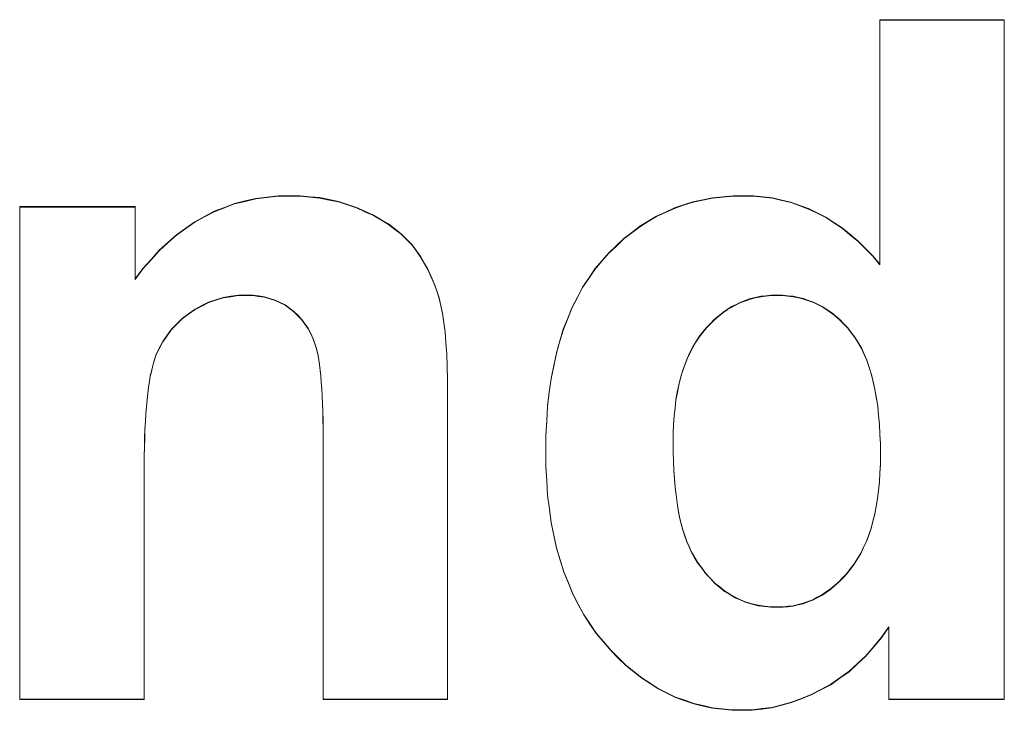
# Model space of a CAD drawing. Extents: x 229 to 926, y 37 to 878.
# Tile 18 of 194: x 397.18 to 400.8, y 69.52 to 72.06. Entities that reach past the tile are written whole.
import ezdxf

# ---------------------------------------------------------------- set-up
doc = ezdxf.new("R2010")
doc.units = 0
doc.layers.get('0').update_dxf_attribs({"lineweight": 13})
doc.layers.add('Beschriftung', color=7, linetype='Continuous', lineweight=25)
doc.layers.add('Beschriftung-A03ENJ5NI0', color=7, linetype='Continuous', lineweight=25)

# ---------------------------------------------------------------- blocks, each defined once
blk = doc.blocks.new('Referenz-A03ENJ5LI0', base_point=(255.7277, 65.704))
at = {"layer": 'Beschriftung', "color": 0, "lineweight": -2}
for p, q in [((400.3394, 71.1615), (400.3394, 72.0617)), ((400.3394, 72.0617), (400.7967, 72.0617)), ((400.7967, 72.0617), (400.7967, 69.5617)), ((398.0055, 71.3947), (398.0447, 71.4043)), ((398.0447, 71.4043), (398.0857, 71.4091)), ((398.0857, 71.4091), (398.1268, 71.4138)), ((398.1268, 71.4138), (398.1696, 71.4138)), ((398.1696, 71.4138), (398.2074, 71.4138)), ((398.2074, 71.4138), (398.2436, 71.4102)), ((398.2436, 71.4102), (398.2797, 71.4067)), ((398.2797, 71.4067), (398.3142, 71.3996)), ((398.3142, 71.3996), (398.3487, 71.3924)), ((399.6521, 71.3914), (399.688, 71.3989)), ((399.688, 71.3989), (399.7241, 71.4063)), ((399.7241, 71.4063), (399.7617, 71.4101)), ((399.7617, 71.4101), (399.7995, 71.4138)), ((399.7995, 71.4138), (399.8388, 71.4138)), ((399.8388, 71.4138), (399.875, 71.4138)), ((399.875, 71.4138), (399.91, 71.4099)), ((399.91, 71.4099), (399.9448, 71.406)), ((399.9448, 71.406), (399.9786, 71.398)), ((399.9786, 71.398), (400.0124, 71.3902)), ((397.1762, 69.5617), (397.1762, 71.3738)), ((397.1762, 71.3738), (397.601, 71.3738)), ((397.601, 71.3738), (397.601, 71.1077)), ((397.8916, 71.3564), (397.929, 71.3708)), ((397.929, 71.3708), (397.9663, 71.3851)), ((397.9663, 71.3851), (398.0055, 71.3947)), ((398.3487, 71.3924), (398.3817, 71.3817)), ((398.3817, 71.3817), (398.4145, 71.371)), ((398.4145, 71.371), (398.4458, 71.3567)), ((399.5508, 71.3539), (399.5834, 71.3689)), ((399.5834, 71.3689), (399.6176, 71.3801)), ((399.6176, 71.3801), (399.6521, 71.3914)), ((400.0124, 71.3902), (400.0448, 71.3783)), ((400.0448, 71.3783), (400.0773, 71.3665)), ((400.0773, 71.3665), (400.1087, 71.3507)), ((397.8205, 71.3182), (397.856, 71.3373)), ((397.856, 71.3373), (397.8916, 71.3564)), ((398.4458, 71.3567), (398.4771, 71.3424)), ((398.4771, 71.3424), (398.5046, 71.3261)), ((398.5046, 71.3261), (398.5321, 71.3098)), ((399.4873, 71.3203), (399.5182, 71.339)), ((399.5182, 71.339), (399.5508, 71.3539)), ((400.1087, 71.3507), (400.1399, 71.3349)), ((400.1399, 71.3349), (400.1699, 71.3152)), ((397.753, 71.2703), (397.7868, 71.2942)), ((397.7868, 71.2942), (397.8205, 71.3182)), ((398.5321, 71.3098), (398.5557, 71.2917)), ((398.5557, 71.2917), (398.5794, 71.2735)), ((399.4271, 71.2791), (399.4564, 71.3015)), ((399.4564, 71.3015), (399.4873, 71.3203)), ((400.1699, 71.3152), (400.2, 71.2955)), ((400.2, 71.2955), (400.2289, 71.2719)), ((397.7212, 71.2417), (397.753, 71.2703)), ((398.5794, 71.2735), (398.5992, 71.2532)), ((398.5992, 71.2532), (398.6191, 71.2331)), ((399.3705, 71.2304), (399.398, 71.2567)), ((399.398, 71.2567), (399.4271, 71.2791)), ((400.2289, 71.2719), (400.2577, 71.2483)), ((397.6892, 71.213), (397.7212, 71.2417)), ((398.6191, 71.2331), (398.6352, 71.2108)), ((399.343, 71.2042), (399.3705, 71.2304)), ((400.2577, 71.2483), (400.2853, 71.2206)), ((400.2853, 71.2206), (400.313, 71.193)), ((397.6291, 71.146), (397.6592, 71.1795)), ((397.6592, 71.1795), (397.6892, 71.213)), ((398.6352, 71.2108), (398.6511, 71.1887)), ((398.6511, 71.1887), (398.6648, 71.165)), ((399.3172, 71.1743), (399.343, 71.2042)), ((400.313, 71.193), (400.3394, 71.1615)), ((397.601, 71.1077), (397.6291, 71.146)), ((398.6648, 71.165), (398.6784, 71.1414)), ((399.2688, 71.111), (399.2913, 71.1444)), ((399.2913, 71.1444), (399.3172, 71.1743)), ((398.6784, 71.1414), (398.6895, 71.1162)), ((398.6895, 71.1162), (398.7007, 71.0911)), ((399.2462, 71.0776), (399.2688, 71.111)), ((398.7007, 71.0911), (398.7095, 71.0644)), ((399.2269, 71.0407), (399.2462, 71.0776)), ((397.9243, 71.0394), (397.8976, 71.0309)), ((397.9524, 71.0437), (397.9243, 71.0394)), ((397.9804, 71.0479), (397.9524, 71.0437)), ((398.01, 71.0479), (397.9804, 71.0479)), ((398.0332, 71.0479), (398.01, 71.0479)), ((398.0546, 71.045), (398.0332, 71.0479)), ((398.0761, 71.042), (398.0546, 71.045)), ((398.0958, 71.036), (398.0761, 71.042)), ((398.1156, 71.03), (398.0958, 71.036)), ((398.7095, 71.0644), (398.7182, 71.0377)), ((398.7182, 71.0377), (398.7245, 71.0097)), ((399.2075, 71.004), (399.2269, 71.0407)), ((399.8637, 71.0352), (399.8459, 71.029)), ((399.8823, 71.0395), (399.8637, 71.0352)), ((399.9009, 71.0438), (399.8823, 71.0395)), ((399.9204, 71.0458), (399.9009, 71.0438)), ((399.9398, 71.0479), (399.9204, 71.0458)), ((399.9602, 71.0479), (399.9398, 71.0479)), ((399.981, 71.0479), (399.9602, 71.0479)), ((400.0009, 71.0458), (399.981, 71.0479)), ((400.0209, 71.0437), (400.0009, 71.0458)), ((400.0399, 71.0394), (400.0209, 71.0437)), ((400.0589, 71.0351), (400.0399, 71.0394)), ((400.0769, 71.0286), (400.0589, 71.0351)), ((397.846, 71.0095), (397.8209, 70.9968)), ((397.8711, 71.0224), (397.846, 71.0095)), ((397.8976, 71.0309), (397.8711, 71.0224)), ((398.1337, 71.0211), (398.1156, 71.03)), ((398.1518, 71.0122), (398.1337, 71.0211)), ((398.1682, 71.0001), (398.1518, 71.0122)), ((398.1847, 70.9882), (398.1682, 71.0001)), ((398.7245, 71.0097), (398.7308, 70.9815)), ((399.1914, 70.9636), (399.2075, 71.004)), ((399.7942, 71.0056), (399.778, 70.995)), ((399.8111, 71.0141), (399.7942, 71.0056)), ((399.8281, 71.0225), (399.8111, 71.0141)), ((399.8459, 71.029), (399.8281, 71.0225)), ((400.095, 71.0222), (400.0769, 71.0286)), ((400.1121, 71.0136), (400.095, 71.0222)), ((400.1292, 71.005), (400.1121, 71.0136)), ((400.1454, 70.9944), (400.1292, 71.005)), ((397.774, 70.9627), (397.7541, 70.9428)), ((397.7974, 70.9797), (397.774, 70.9627)), ((397.8209, 70.9968), (397.7974, 70.9797)), ((398.1988, 70.9738), (398.1847, 70.9882)), ((398.2129, 70.9596), (398.1988, 70.9738)), ((398.7308, 70.9815), (398.7356, 70.9473)), ((399.1753, 70.9233), (399.1914, 70.9636)), ((399.7465, 70.9717), (399.7312, 70.959)), ((399.7618, 70.9845), (399.7465, 70.9717)), ((399.778, 70.995), (399.7618, 70.9845)), ((400.1617, 70.9836), (400.1454, 70.9944)), ((400.177, 70.9707), (400.1617, 70.9836)), ((400.1922, 70.9578), (400.177, 70.9707)), ((397.7541, 70.9428), (397.7343, 70.923)), ((398.2248, 70.9428), (398.2129, 70.9596)), ((398.2367, 70.9261), (398.2248, 70.9428)), ((398.2462, 70.9069), (398.2367, 70.9261)), ((398.7356, 70.9473), (398.7403, 70.913)), ((399.7021, 70.9293), (399.6884, 70.9125)), ((399.7167, 70.9442), (399.7021, 70.9293)), ((399.7312, 70.959), (399.7167, 70.9442)), ((400.2064, 70.9429), (400.1922, 70.9578)), ((400.2208, 70.9279), (400.2064, 70.9429)), ((400.2342, 70.9107), (400.2208, 70.9279)), ((397.7182, 70.9004), (397.702, 70.8778)), ((397.7343, 70.923), (397.7182, 70.9004)), ((398.2558, 70.8878), (398.2462, 70.9069)), ((398.7403, 70.913), (398.7434, 70.8728)), ((399.1624, 70.8796), (399.1753, 70.9233)), ((399.6748, 70.8955), (399.6628, 70.8766)), ((399.6884, 70.9125), (399.6748, 70.8955)), ((400.2476, 70.8936), (400.2342, 70.9107)), ((400.2593, 70.8737), (400.2476, 70.8936)), ((397.702, 70.8778), (397.6896, 70.8524)), ((398.2631, 70.8662), (398.2558, 70.8878)), ((398.2668, 70.8555), (398.2631, 70.8662)), ((398.27, 70.8415), (398.2668, 70.8555)), ((398.7434, 70.8728), (398.7465, 70.8325)), ((399.1495, 70.836), (399.1624, 70.8796)), ((399.6509, 70.8575), (399.6406, 70.8364)), ((399.6628, 70.8766), (399.6509, 70.8575)), ((400.271, 70.8538), (400.2593, 70.8737)), ((400.281, 70.8312), (400.271, 70.8538)), ((397.6771, 70.827), (397.6685, 70.7988)), ((397.6896, 70.8524), (397.6771, 70.827)), ((398.2732, 70.8274), (398.27, 70.8415)), ((398.2759, 70.8101), (398.2732, 70.8274)), ((398.7465, 70.8325), (398.7481, 70.7861)), ((399.1399, 70.7887), (399.1495, 70.836)), ((399.6406, 70.8364), (399.6303, 70.8152)), ((400.291, 70.8086), (400.281, 70.8312)), ((397.6641, 70.7848), (397.6603, 70.7677)), ((397.6685, 70.7988), (397.6641, 70.7848)), ((398.2786, 70.7929), (398.2759, 70.8101)), ((398.281, 70.7724), (398.2786, 70.7929)), ((398.7481, 70.7861), (398.7497, 70.7398)), ((399.1301, 70.7415), (399.1399, 70.7887)), ((399.6217, 70.7921), (399.6132, 70.7688)), ((399.6303, 70.8152), (399.6217, 70.7921)), ((400.2995, 70.7833), (400.291, 70.8086)), ((400.3078, 70.758), (400.2995, 70.7833)), ((397.6565, 70.7507), (397.6532, 70.7306)), ((397.6603, 70.7677), (397.6565, 70.7507)), ((398.2833, 70.752), (398.281, 70.7724)), ((398.2851, 70.7282), (398.2833, 70.752)), ((399.6132, 70.7688), (399.6064, 70.7435)), ((400.3144, 70.7299), (400.3078, 70.758)), ((397.65, 70.7105), (397.6472, 70.6875)), ((397.6532, 70.7306), (397.65, 70.7105)), ((398.2869, 70.7045), (398.2851, 70.7282)), ((398.7497, 70.7398), (398.7497, 70.6873)), ((399.1237, 70.6909), (399.1301, 70.7415)), ((399.5996, 70.7182), (399.5944, 70.6908)), ((399.6064, 70.7435), (399.5996, 70.7182)), ((400.3211, 70.7018), (400.3144, 70.7299)), ((397.6472, 70.6875), (397.6445, 70.6645)), ((398.2882, 70.6776), (398.2869, 70.7045)), ((398.2896, 70.6506), (398.2882, 70.6776)), ((398.7497, 70.6873), (398.7497, 69.5617)), ((399.1173, 70.6403), (399.1237, 70.6909)), ((399.5944, 70.6908), (399.5893, 70.6635)), ((400.3262, 70.671), (400.3211, 70.7018)), ((397.6424, 70.6384), (397.6402, 70.6124)), ((397.6445, 70.6645), (397.6424, 70.6384)), ((398.2905, 70.6204), (398.2896, 70.6506)), ((399.1141, 70.5862), (399.1173, 70.6403)), ((399.5893, 70.6635), (399.5859, 70.6339)), ((400.3311, 70.6402), (400.3262, 70.671)), ((400.3345, 70.6067), (400.3311, 70.6402)), ((397.6402, 70.6124), (397.6385, 70.5834)), ((398.2915, 70.5902), (398.2905, 70.6204)), ((399.5824, 70.6045), (399.5807, 70.5728)), ((399.5859, 70.6339), (399.5824, 70.6045)), ((400.3379, 70.5731), (400.3345, 70.6067)), ((397.6385, 70.5834), (397.6369, 70.5544)), ((398.2919, 70.5567), (398.2915, 70.5902)), ((399.1108, 70.5321), (399.1141, 70.5862)), ((399.5807, 70.5728), (399.579, 70.5413)), ((400.3395, 70.5369), (400.3379, 70.5731)), ((397.6369, 70.5544), (397.6358, 70.5224)), ((398.2923, 70.5232), (398.2919, 70.5567)), ((399.1108, 70.4745), (399.1108, 70.5321)), ((399.579, 70.5413), (399.579, 70.5077)), ((400.3411, 70.5006), (400.3395, 70.5369)), ((397.6358, 70.5224), (397.6347, 70.4904)), ((398.2923, 70.4865), (398.2923, 70.5232)), ((399.579, 70.5077), (399.579, 70.4714)), ((400.3411, 70.4616), (400.3411, 70.5006)), ((397.6341, 70.4554), (397.6336, 70.4204)), ((397.6347, 70.4904), (397.6341, 70.4554)), ((398.2923, 69.5617), (398.2923, 70.4865)), ((399.1108, 70.4183), (399.1108, 70.4745)), ((399.579, 70.4714), (399.5802, 70.4376)), ((400.3411, 70.4267), (400.3411, 70.4616)), ((397.6336, 70.4204), (397.6336, 70.3824)), ((399.5802, 70.4376), (399.5814, 70.404)), ((400.3395, 70.3939), (400.3411, 70.4267)), ((399.1142, 70.3652), (399.1108, 70.4183)), ((399.5814, 70.404), (399.5838, 70.3728)), ((400.3378, 70.3611), (400.3395, 70.3939)), ((397.6336, 70.3824), (397.6336, 69.5617)), ((399.1175, 70.312), (399.1142, 70.3652)), ((399.5838, 70.3728), (399.5861, 70.3416)), ((400.3343, 70.3305), (400.3378, 70.3611)), ((399.124, 70.262), (399.1175, 70.312)), ((399.5861, 70.3416), (399.5897, 70.3129)), ((399.5897, 70.3129), (399.5933, 70.2841)), ((400.3309, 70.2999), (400.3343, 70.3305)), ((399.5933, 70.2841), (399.598, 70.2579)), ((400.3257, 70.2715), (400.3309, 70.2999)), ((399.1307, 70.2119), (399.124, 70.262)), ((399.598, 70.2579), (399.6028, 70.2317)), ((400.3136, 70.2169), (400.3206, 70.2431)), ((400.3206, 70.2431), (400.3257, 70.2715)), ((399.1406, 70.165), (399.1307, 70.2119)), ((399.6028, 70.2317), (399.6088, 70.208)), ((399.6088, 70.208), (399.6147, 70.1844)), ((400.3067, 70.1906), (400.3136, 70.2169)), ((399.6147, 70.1844), (399.6218, 70.1631)), ((400.2895, 70.1424), (400.2981, 70.1665)), ((400.2981, 70.1665), (400.3067, 70.1906)), ((399.1506, 70.118), (399.1406, 70.165)), ((399.6218, 70.1631), (399.6291, 70.1419)), ((399.6291, 70.1419), (399.6374, 70.1233)), ((400.2792, 70.1205), (400.2895, 70.1424)), ((399.1638, 70.0741), (399.1506, 70.118)), ((399.6374, 70.1233), (399.6457, 70.1045)), ((399.6457, 70.1045), (399.6552, 70.0883)), ((400.2568, 70.0788), (400.2689, 70.0986)), ((400.2689, 70.0986), (400.2792, 70.1205)), ((399.177, 70.0304), (399.1638, 70.0741)), ((399.6552, 70.0883), (399.669, 70.0649)), ((399.669, 70.0649), (399.6842, 70.0444)), ((400.231, 70.0415), (400.2447, 70.059)), ((400.2447, 70.059), (400.2568, 70.0788)), ((399.1936, 69.9896), (399.177, 70.0304)), ((399.6842, 70.0444), (399.6993, 70.0239)), ((399.6993, 70.0239), (399.7158, 70.0063)), ((400.2026, 70.0085), (400.2172, 70.0239)), ((400.2172, 70.0239), (400.231, 70.0415)), ((399.2103, 69.9489), (399.1936, 69.9896)), ((399.7158, 70.0063), (399.7323, 69.9887)), ((399.7323, 69.9887), (399.7503, 69.9741)), ((400.1729, 69.98), (400.1881, 69.9931)), ((400.1881, 69.9931), (400.2026, 70.0085)), ((399.2301, 69.9113), (399.2103, 69.9489)), ((399.7503, 69.9741), (399.7681, 69.9595)), ((399.7681, 69.9595), (399.7874, 69.9478)), ((400.1256, 69.9448), (400.1416, 69.9558)), ((400.1416, 69.9558), (400.1576, 69.9668)), ((400.1576, 69.9668), (400.1729, 69.98)), ((399.7874, 69.9478), (399.8067, 69.9361)), ((399.8067, 69.9361), (399.8273, 69.9272)), ((399.8273, 69.9272), (399.8479, 69.9184)), ((399.8479, 69.9184), (399.8699, 69.9126)), ((399.8699, 69.9126), (399.8919, 69.9067)), ((400.039, 69.9096), (400.0572, 69.914)), ((400.0572, 69.914), (400.0747, 69.9207)), ((400.0747, 69.9207), (400.0921, 69.9272)), ((400.0921, 69.9272), (400.1089, 69.9361)), ((400.1089, 69.9361), (400.1256, 69.9448)), ((399.25, 69.8736), (399.2301, 69.9113)), ((399.8919, 69.9067), (399.9152, 69.9038)), ((399.9152, 69.9038), (399.9386, 69.9008)), ((399.9386, 69.9008), (399.9633, 69.9008)), ((399.9633, 69.9008), (399.983, 69.9008)), ((399.983, 69.9008), (400.0019, 69.9031)), ((400.0019, 69.9031), (400.0209, 69.9052)), ((400.0209, 69.9052), (400.039, 69.9096)), ((399.2732, 69.839), (399.25, 69.8736)), ((399.2964, 69.8045), (399.2732, 69.839)), ((399.3229, 69.7732), (399.2964, 69.8045)), ((400.3721, 69.8278), (400.3456, 69.789)), ((400.3721, 69.5617), (400.3721, 69.8278)), ((399.3494, 69.7417), (399.3229, 69.7732)), ((400.3456, 69.789), (400.3169, 69.7551)), ((399.3772, 69.7141), (399.3494, 69.7417)), ((400.3169, 69.7551), (400.288, 69.7213)), ((399.4051, 69.6866), (399.3772, 69.7141)), ((400.288, 69.7213), (400.2569, 69.6925)), ((399.4342, 69.6631), (399.4051, 69.6866)), ((399.4635, 69.6396), (399.4342, 69.6631)), ((400.2257, 69.6636), (400.1922, 69.6398)), ((400.2569, 69.6925), (400.2257, 69.6636)), ((399.4939, 69.6199), (399.4635, 69.6396)), ((400.1922, 69.6398), (400.1586, 69.6159)), ((399.5245, 69.6002), (399.4939, 69.6199)), ((399.5564, 69.5845), (399.5245, 69.6002)), ((400.1226, 69.5971), (400.0866, 69.5783)), ((400.1586, 69.6159), (400.1226, 69.5971)), ((397.6336, 69.5617), (397.1762, 69.5617)), ((398.7497, 69.5617), (398.2923, 69.5617)), ((399.5882, 69.5688), (399.5564, 69.5845)), ((399.6214, 69.557), (399.5882, 69.5688)), ((399.6545, 69.5453), (399.6214, 69.557)), ((400.0505, 69.5641), (400.0144, 69.55)), ((400.0866, 69.5783), (400.0505, 69.5641)), ((400.7967, 69.5617), (400.3721, 69.5617)), ((399.689, 69.5374), (399.6545, 69.5453)), ((399.7235, 69.5295), (399.689, 69.5374)), ((399.7594, 69.5256), (399.7235, 69.5295)), ((399.7953, 69.5217), (399.7594, 69.5256)), ((399.8324, 69.5217), (399.7953, 69.5217)), ((399.869, 69.5217), (399.8324, 69.5217)), ((399.9054, 69.5264), (399.869, 69.5217)), ((399.9419, 69.5311), (399.9054, 69.5264)), ((399.9781, 69.5406), (399.9419, 69.5311)), ((400.0144, 69.55), (399.9781, 69.5406))]:
    blk.add_line(p, q, dxfattribs=at)
blk = doc.blocks.new('Referenz-A03ENJ62I0', base_point=(255.7277, 65.7055))
at = {"layer": 'Beschriftung-A03ENJ5NI0', "color": 0, "lineweight": -2}
for p, q in [((400.3393, 71.163), (400.3393, 72.0633)), ((400.3393, 72.0633), (400.7967, 72.0633)), ((400.7967, 72.0633), (400.7967, 69.5632)), ((398.0055, 71.3962), (398.0447, 71.4058)), ((398.0447, 71.4058), (398.0857, 71.4106)), ((398.0857, 71.4106), (398.1268, 71.4153)), ((398.1268, 71.4153), (398.1695, 71.4153)), ((398.1695, 71.4153), (398.2074, 71.4153)), ((398.2074, 71.4153), (398.2435, 71.4118)), ((398.2435, 71.4118), (398.2796, 71.4083)), ((398.2796, 71.4083), (398.3141, 71.4011)), ((398.3141, 71.4011), (398.3487, 71.3939)), ((399.652, 71.3929), (399.688, 71.4004)), ((399.688, 71.4004), (399.724, 71.4079)), ((399.724, 71.4079), (399.7617, 71.4116)), ((399.7617, 71.4116), (399.7994, 71.4153)), ((399.7994, 71.4153), (399.8388, 71.4153)), ((399.8388, 71.4153), (399.8749, 71.4153)), ((399.8749, 71.4153), (399.91, 71.4114)), ((399.91, 71.4114), (399.9448, 71.4075)), ((399.9448, 71.4075), (399.9786, 71.3996)), ((399.9786, 71.3996), (400.0123, 71.3917)), ((397.1762, 69.5632), (397.1762, 71.3754)), ((397.1762, 71.3754), (397.6009, 71.3754)), ((397.6009, 71.3754), (397.6009, 71.1092)), ((397.8915, 71.358), (397.9289, 71.3724)), ((397.9289, 71.3724), (397.9662, 71.3866)), ((397.9662, 71.3866), (398.0055, 71.3962)), ((398.3487, 71.3939), (398.3816, 71.3833)), ((398.3816, 71.3833), (398.4145, 71.3726)), ((398.4145, 71.3726), (398.4458, 71.3582)), ((399.5508, 71.3555), (399.5834, 71.3705)), ((399.5834, 71.3705), (399.6176, 71.3816)), ((399.6176, 71.3816), (399.652, 71.3929)), ((400.0123, 71.3917), (400.0447, 71.3799)), ((400.0447, 71.3799), (400.0772, 71.3681)), ((400.0772, 71.3681), (400.1086, 71.3523)), ((397.8205, 71.3198), (397.856, 71.3389)), ((397.856, 71.3389), (397.8915, 71.358)), ((398.4458, 71.3582), (398.477, 71.3439)), ((398.477, 71.3439), (398.5046, 71.3277)), ((398.5046, 71.3277), (398.532, 71.3114)), ((399.4872, 71.3218), (399.5182, 71.3406)), ((399.5182, 71.3406), (399.5508, 71.3555)), ((400.1086, 71.3523), (400.1399, 71.3365)), ((400.1399, 71.3365), (400.1699, 71.3168)), ((397.753, 71.2719), (397.7867, 71.2958)), ((397.7867, 71.2958), (397.8205, 71.3198)), ((398.532, 71.3114), (398.5556, 71.2932)), ((398.5556, 71.2932), (398.5793, 71.275)), ((399.4271, 71.2807), (399.4563, 71.3031)), ((399.4563, 71.3031), (399.4872, 71.3218)), ((400.1699, 71.3168), (400.2, 71.297)), ((400.2, 71.297), (400.2289, 71.2734)), ((397.7211, 71.2432), (397.753, 71.2719)), ((398.5793, 71.275), (398.5992, 71.2548)), ((398.5992, 71.2548), (398.6191, 71.2346)), ((399.3705, 71.232), (399.398, 71.2582)), ((399.398, 71.2582), (399.4271, 71.2807)), ((400.2289, 71.2734), (400.2577, 71.2498)), ((397.6892, 71.2145), (397.7211, 71.2432)), ((398.6191, 71.2346), (398.6351, 71.2124)), ((399.3429, 71.2058), (399.3705, 71.232)), ((400.2577, 71.2498), (400.2853, 71.2222)), ((400.2853, 71.2222), (400.313, 71.1945)), ((397.6291, 71.1476), (397.6592, 71.181)), ((397.6592, 71.181), (397.6892, 71.2145)), ((398.6351, 71.2124), (398.6511, 71.1903)), ((398.6511, 71.1903), (398.6647, 71.1666)), ((399.3172, 71.1759), (399.3429, 71.2058)), ((400.313, 71.1945), (400.3393, 71.163)), ((397.6009, 71.1092), (397.6291, 71.1476)), ((398.6647, 71.1666), (398.6784, 71.1429)), ((399.2687, 71.1125), (399.2913, 71.1459)), ((399.2913, 71.1459), (399.3172, 71.1759)), ((398.6784, 71.1429), (398.6895, 71.1178)), ((398.6895, 71.1178), (398.7007, 71.0926)), ((399.2462, 71.0792), (399.2687, 71.1125)), ((398.7007, 71.0926), (398.7095, 71.0659)), ((399.2268, 71.0423), (399.2462, 71.0792)), ((397.9242, 71.0409), (397.8976, 71.0325)), ((397.9523, 71.0452), (397.9242, 71.0409)), ((397.9803, 71.0495), (397.9523, 71.0452)), ((398.0099, 71.0495), (397.9803, 71.0495)), ((398.0331, 71.0495), (398.0099, 71.0495)), ((398.0545, 71.0466), (398.0331, 71.0495)), ((398.076, 71.0436), (398.0545, 71.0466)), ((398.0957, 71.0376), (398.076, 71.0436)), ((398.1155, 71.0315), (398.0957, 71.0376)), ((398.7095, 71.0659), (398.7182, 71.0393)), ((398.7182, 71.0393), (398.7245, 71.0112)), ((399.2074, 71.0055), (399.2268, 71.0423)), ((399.8636, 71.0368), (399.8459, 71.0305)), ((399.8823, 71.0411), (399.8636, 71.0368)), ((399.9009, 71.0453), (399.8823, 71.0411)), ((399.9203, 71.0474), (399.9009, 71.0453)), ((399.9397, 71.0495), (399.9203, 71.0474)), ((399.9601, 71.0495), (399.9397, 71.0495)), ((399.981, 71.0495), (399.9601, 71.0495)), ((400.0009, 71.0474), (399.981, 71.0495)), ((400.0209, 71.0452), (400.0009, 71.0474)), ((400.0398, 71.0409), (400.0209, 71.0452)), ((400.0589, 71.0366), (400.0398, 71.0409)), ((400.0769, 71.0302), (400.0589, 71.0366)), ((397.846, 71.0111), (397.8209, 70.9983)), ((397.871, 71.0239), (397.846, 71.0111)), ((397.8976, 71.0325), (397.871, 71.0239)), ((398.1337, 71.0227), (398.1155, 71.0315)), ((398.1518, 71.0137), (398.1337, 71.0227)), ((398.1682, 71.0017), (398.1518, 71.0137)), ((398.1846, 70.9898), (398.1682, 71.0017)), ((398.7245, 71.0112), (398.7308, 70.9831)), ((399.1914, 70.9652), (399.2074, 71.0055)), ((399.7941, 71.0072), (399.7779, 70.9966)), ((399.8111, 71.0157), (399.7941, 71.0072)), ((399.828, 71.0241), (399.8111, 71.0157)), ((399.8459, 71.0305), (399.828, 71.0241)), ((400.0949, 71.0238), (400.0769, 71.0302)), ((400.1121, 71.0152), (400.0949, 71.0238)), ((400.1292, 71.0066), (400.1121, 71.0152)), ((400.1454, 70.996), (400.1292, 71.0066)), ((397.774, 70.9642), (397.7541, 70.9443)), ((397.7974, 70.9813), (397.774, 70.9642)), ((397.8209, 70.9983), (397.7974, 70.9813)), ((398.1988, 70.9754), (398.1846, 70.9898)), ((398.2129, 70.9611), (398.1988, 70.9754)), ((398.7308, 70.9831), (398.7355, 70.9488)), ((399.1752, 70.9249), (399.1914, 70.9652)), ((399.7465, 70.9733), (399.7311, 70.9606)), ((399.7618, 70.986), (399.7465, 70.9733)), ((399.7779, 70.9966), (399.7618, 70.986)), ((400.1617, 70.9852), (400.1454, 70.996)), ((400.1769, 70.9723), (400.1617, 70.9852)), ((400.1921, 70.9594), (400.1769, 70.9723)), ((397.7541, 70.9443), (397.7342, 70.9246)), ((398.2248, 70.9443), (398.2129, 70.9611)), ((398.2366, 70.9277), (398.2248, 70.9443)), ((398.2462, 70.9084), (398.2366, 70.9277)), ((398.7355, 70.9488), (398.7402, 70.9146)), ((399.7021, 70.9309), (399.6884, 70.9141)), ((399.7167, 70.9457), (399.7021, 70.9309)), ((399.7311, 70.9606), (399.7167, 70.9457)), ((400.2064, 70.9445), (400.1921, 70.9594)), ((400.2208, 70.9295), (400.2064, 70.9445)), ((400.2341, 70.9123), (400.2208, 70.9295)), ((397.7182, 70.9019), (397.702, 70.8793)), ((397.7342, 70.9246), (397.7182, 70.9019)), ((398.2558, 70.8893), (398.2462, 70.9084)), ((398.7402, 70.9146), (398.7433, 70.8743)), ((399.1623, 70.8812), (399.1752, 70.9249)), ((399.6747, 70.8971), (399.6628, 70.8781)), ((399.6884, 70.9141), (399.6747, 70.8971)), ((400.2475, 70.8951), (400.2341, 70.9123)), ((400.2593, 70.8752), (400.2475, 70.8951)), ((397.6896, 70.8539), (397.6771, 70.8285)), ((397.702, 70.8793), (397.6896, 70.8539)), ((398.263, 70.8678), (398.2558, 70.8893)), ((398.2668, 70.857), (398.263, 70.8678)), ((398.27, 70.843), (398.2668, 70.857)), ((398.7433, 70.8743), (398.7465, 70.834)), ((399.1495, 70.8375), (399.1623, 70.8812)), ((399.6509, 70.8591), (399.6405, 70.8379)), ((399.6628, 70.8781), (399.6509, 70.8591)), ((400.271, 70.8554), (400.2593, 70.8752)), ((400.2809, 70.8328), (400.271, 70.8554)), ((397.6771, 70.8285), (397.6684, 70.8003)), ((398.2731, 70.829), (398.27, 70.843)), ((398.2759, 70.8117), (398.2731, 70.829)), ((398.7465, 70.834), (398.748, 70.7877)), ((399.1398, 70.7902), (399.1495, 70.8375)), ((399.6405, 70.8379), (399.6302, 70.8168)), ((400.2909, 70.8101), (400.2809, 70.8328)), ((397.6641, 70.7863), (397.6603, 70.7693)), ((397.6684, 70.8003), (397.6641, 70.7863)), ((398.2786, 70.7945), (398.2759, 70.8117)), ((398.2809, 70.774), (398.2786, 70.7945)), ((398.748, 70.7877), (398.7496, 70.7413)), ((399.1301, 70.7431), (399.1398, 70.7902)), ((399.6217, 70.7936), (399.6132, 70.7703)), ((399.6302, 70.8168), (399.6217, 70.7936)), ((400.2994, 70.7848), (400.2909, 70.8101)), ((400.3077, 70.7595), (400.2994, 70.7848)), ((397.6564, 70.7523), (397.6532, 70.7322)), ((397.6603, 70.7693), (397.6564, 70.7523)), ((398.2832, 70.7535), (398.2809, 70.774)), ((398.285, 70.7297), (398.2832, 70.7535)), ((399.6064, 70.745), (399.5995, 70.7198)), ((399.6132, 70.7703), (399.6064, 70.745)), ((400.3144, 70.7314), (400.3077, 70.7595)), ((397.6499, 70.7121), (397.6472, 70.6891)), ((397.6532, 70.7322), (397.6499, 70.7121)), ((398.2868, 70.706), (398.285, 70.7297)), ((398.7496, 70.7413), (398.7496, 70.6888)), ((399.1236, 70.6924), (399.1301, 70.7431)), ((399.5995, 70.7198), (399.5943, 70.6924)), ((400.3211, 70.7034), (400.3144, 70.7314)), ((397.6472, 70.6891), (397.6445, 70.666)), ((398.2882, 70.6791), (398.2868, 70.706)), ((398.2895, 70.6522), (398.2882, 70.6791)), ((398.7496, 70.6888), (398.7496, 69.5632)), ((399.1172, 70.6418), (399.1236, 70.6924)), ((399.5943, 70.6924), (399.5892, 70.665)), ((400.3261, 70.6725), (400.3211, 70.7034)), ((397.6423, 70.6399), (397.6401, 70.6139)), ((397.6445, 70.666), (397.6423, 70.6399)), ((398.2905, 70.6219), (398.2895, 70.6522)), ((399.1141, 70.5878), (399.1172, 70.6418)), ((399.5892, 70.665), (399.5859, 70.6355)), ((400.3311, 70.6417), (400.3261, 70.6725)), ((400.3345, 70.6083), (400.3311, 70.6417)), ((397.6401, 70.6139), (397.6385, 70.585)), ((398.2914, 70.5917), (398.2905, 70.6219)), ((399.5824, 70.606), (399.5807, 70.5744)), ((399.5859, 70.6355), (399.5824, 70.606)), ((400.3379, 70.5747), (400.3345, 70.6083)), ((397.6385, 70.585), (397.6368, 70.556)), ((398.2919, 70.5582), (398.2914, 70.5917)), ((399.1108, 70.5336), (399.1141, 70.5878)), ((399.5807, 70.5744), (399.579, 70.5429)), ((400.3395, 70.5384), (400.3379, 70.5747)), ((397.6368, 70.556), (397.6357, 70.524)), ((398.2923, 70.5248), (398.2919, 70.5582)), ((399.1108, 70.4761), (399.1108, 70.5336)), ((399.579, 70.5429), (399.579, 70.5092)), ((400.3411, 70.5022), (400.3395, 70.5384)), ((397.6347, 70.492), (397.6341, 70.457)), ((397.6357, 70.524), (397.6347, 70.492)), ((398.2923, 70.4881), (398.2923, 70.5248)), ((399.579, 70.5092), (399.579, 70.473)), ((400.3411, 70.4632), (400.3411, 70.5022)), ((397.6341, 70.457), (397.6335, 70.422)), ((398.2923, 69.5632), (398.2923, 70.4881)), ((399.1108, 70.4199), (399.1108, 70.4761)), ((399.579, 70.473), (399.5801, 70.4392)), ((400.3411, 70.4282), (400.3411, 70.4632)), ((397.6335, 70.422), (397.6335, 70.384)), ((399.1141, 70.3668), (399.1108, 70.4199)), ((399.5801, 70.4392), (399.5814, 70.4056)), ((400.3395, 70.3954), (400.3411, 70.4282)), ((397.6335, 70.384), (397.6335, 69.5632)), ((399.5814, 70.4056), (399.5837, 70.3743)), ((400.3377, 70.3627), (400.3395, 70.3954)), ((399.1174, 70.3135), (399.1141, 70.3668)), ((399.5837, 70.3743), (399.5861, 70.3431)), ((400.3343, 70.3321), (400.3377, 70.3627)), ((399.124, 70.2635), (399.1174, 70.3135)), ((399.5861, 70.3431), (399.5896, 70.3144)), ((399.5896, 70.3144), (399.5933, 70.2856)), ((400.3308, 70.3014), (400.3343, 70.3321)), ((399.5933, 70.2856), (399.598, 70.2595)), ((400.3257, 70.2731), (400.3308, 70.3014)), ((399.1307, 70.2134), (399.124, 70.2635)), ((399.598, 70.2595), (399.6028, 70.2333)), ((400.3136, 70.2184), (400.3205, 70.2446)), ((400.3205, 70.2446), (400.3257, 70.2731)), ((399.1406, 70.1666), (399.1307, 70.2134)), ((399.6028, 70.2333), (399.6087, 70.2095)), ((399.6087, 70.2095), (399.6147, 70.1859)), ((400.3067, 70.1921), (400.3136, 70.2184)), ((399.1506, 70.1196), (399.1406, 70.1666)), ((399.6147, 70.1859), (399.6218, 70.1647)), ((400.2895, 70.1439), (400.2981, 70.1681)), ((400.2981, 70.1681), (400.3067, 70.1921)), ((399.6218, 70.1647), (399.629, 70.1435)), ((399.629, 70.1435), (399.6374, 70.1248)), ((400.2792, 70.1221), (400.2895, 70.1439)), ((399.1637, 70.0757), (399.1506, 70.1196)), ((399.6374, 70.1248), (399.6457, 70.1061)), ((399.6457, 70.1061), (399.6552, 70.0899)), ((400.2568, 70.0803), (400.2688, 70.1002)), ((400.2688, 70.1002), (400.2792, 70.1221)), ((399.177, 70.0319), (399.1637, 70.0757)), ((399.6552, 70.0899), (399.669, 70.0665)), ((399.669, 70.0665), (399.6841, 70.046)), ((400.2309, 70.043), (400.2447, 70.0606)), ((400.2447, 70.0606), (400.2568, 70.0803)), ((399.1936, 69.9911), (399.177, 70.0319)), ((399.6841, 70.046), (399.6993, 70.0254)), ((399.6993, 70.0254), (399.7157, 70.0079)), ((400.2026, 70.0101), (400.2171, 70.0254)), ((400.2171, 70.0254), (400.2309, 70.043)), ((399.2102, 69.9505), (399.1936, 69.9911)), ((399.7157, 70.0079), (399.7323, 69.9902)), ((399.7323, 69.9902), (399.7502, 69.9757)), ((400.1728, 69.9816), (400.1881, 69.9947)), ((400.1881, 69.9947), (400.2026, 70.0101)), ((399.23, 69.9128), (399.2102, 69.9505)), ((399.7502, 69.9757), (399.7681, 69.9611)), ((399.7681, 69.9611), (399.7873, 69.9493)), ((399.7873, 69.9493), (399.8066, 69.9376)), ((400.1256, 69.9464), (400.1416, 69.9573)), ((400.1416, 69.9573), (400.1576, 69.9683)), ((400.1576, 69.9683), (400.1728, 69.9816)), ((399.2499, 69.8752), (399.23, 69.9128)), ((399.8066, 69.9376), (399.8272, 69.9288)), ((399.8272, 69.9288), (399.8478, 69.92)), ((399.8478, 69.92), (399.8699, 69.9141)), ((399.8699, 69.9141), (399.8918, 69.9083)), ((400.039, 69.9112), (400.0572, 69.9156)), ((400.0572, 69.9156), (400.0747, 69.9222)), ((400.0747, 69.9222), (400.0921, 69.9288)), ((400.0921, 69.9288), (400.1089, 69.9376)), ((400.1089, 69.9376), (400.1256, 69.9464)), ((399.8918, 69.9083), (399.9151, 69.9053)), ((399.9151, 69.9053), (399.9385, 69.9024)), ((399.9385, 69.9024), (399.9633, 69.9024)), ((399.9633, 69.9024), (399.9829, 69.9024)), ((399.9829, 69.9024), (400.0019, 69.9047)), ((400.0019, 69.9047), (400.0209, 69.9068)), ((400.0209, 69.9068), (400.039, 69.9112)), ((399.2732, 69.8406), (399.2499, 69.8752)), ((399.2964, 69.806), (399.2732, 69.8406)), ((399.3229, 69.7747), (399.2964, 69.806)), ((400.372, 69.8293), (400.3456, 69.7905)), ((400.372, 69.5632), (400.372, 69.8293)), ((399.3494, 69.7433), (399.3229, 69.7747)), ((400.3456, 69.7905), (400.3168, 69.7566)), ((399.3772, 69.7157), (399.3494, 69.7433)), ((400.3168, 69.7566), (400.288, 69.7228)), ((399.4051, 69.6882), (399.3772, 69.7157)), ((400.288, 69.7228), (400.2568, 69.694)), ((399.4342, 69.6647), (399.4051, 69.6882)), ((399.4634, 69.6411), (399.4342, 69.6647)), ((400.2257, 69.6652), (400.1921, 69.6414)), ((400.2568, 69.694), (400.2257, 69.6652)), ((399.4939, 69.6215), (399.4634, 69.6411)), ((400.1921, 69.6414), (400.1585, 69.6175)), ((399.5245, 69.6017), (399.4939, 69.6215)), ((399.5563, 69.5861), (399.5245, 69.6017)), ((400.1225, 69.5986), (400.0866, 69.5798)), ((400.1585, 69.6175), (400.1225, 69.5986)), ((397.6335, 69.5632), (397.1762, 69.5632)), ((398.7496, 69.5632), (398.2923, 69.5632)), ((399.5881, 69.5703), (399.5563, 69.5861)), ((399.6214, 69.5586), (399.5881, 69.5703)), ((399.6545, 69.5468), (399.6214, 69.5586)), ((400.0144, 69.5515), (399.9781, 69.5421)), ((400.0505, 69.5656), (400.0144, 69.5515)), ((400.0866, 69.5798), (400.0505, 69.5656)), ((400.7967, 69.5632), (400.372, 69.5632)), ((399.689, 69.539), (399.6545, 69.5468)), ((399.7235, 69.5311), (399.689, 69.539)), ((399.7594, 69.5272), (399.7235, 69.5311)), ((399.7953, 69.5233), (399.7594, 69.5272)), ((399.8324, 69.5233), (399.7953, 69.5233)), ((399.869, 69.5233), (399.8324, 69.5233)), ((399.9054, 69.5279), (399.869, 69.5233)), ((399.9418, 69.5326), (399.9054, 69.5279)), ((399.9781, 69.5421), (399.9418, 69.5326))]:
    blk.add_line(p, q, dxfattribs=at)

msp = doc.modelspace()

# ---------------------------------------------------------------- block references
at = {"color": 251, "lineweight": 13, "ltscale": 0.13, "true_color": 0x606060}
for name, p in [('Referenz-A03ENJ5LI0', (255.7277, 65.704)), ('Referenz-A03ENJ62I0', (255.7277, 65.7055))]:
    msp.add_blockref(name, p, dxfattribs=at)

doc.saveas('drawing.dxf')
